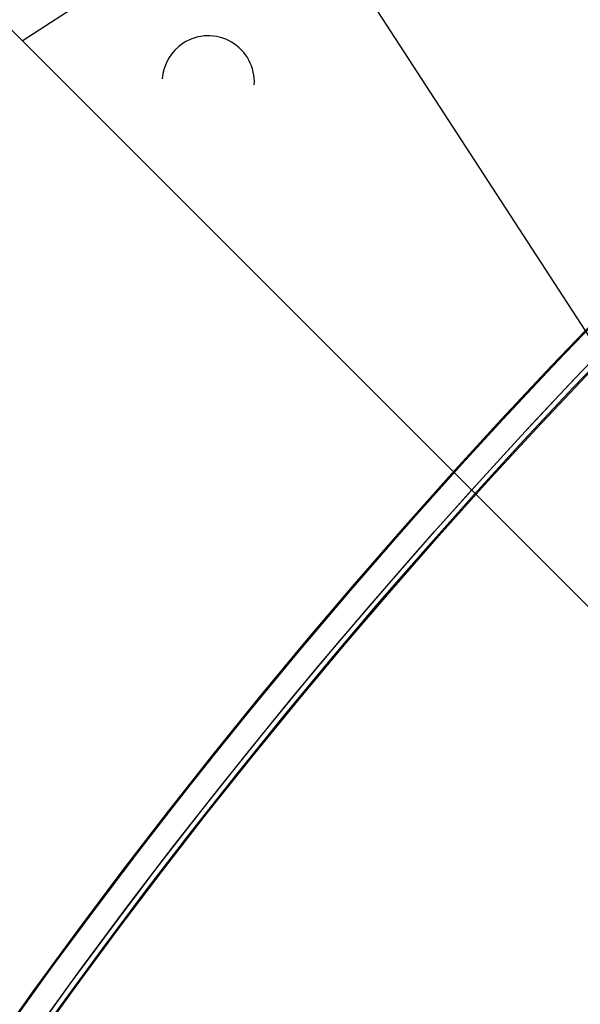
# Model space of a CAD drawing. Header units: millimetres. Extents: x -83 to 676, y -83 to 676.
# Tile 120 of 256: x 55 to 83, y 469 to 517. Entities that reach past the tile are written whole.
import ezdxf

# ---------------------------------------------------------------- set-up
doc = ezdxf.new("R2010")
doc.units = ezdxf.units.MM
doc.header["$MEASUREMENT"] = 0
doc.layers.add('IGES level 0', color=7, linetype='Continuous', true_color=0xff7878)

msp = doc.modelspace()

# ---------------------------------------------------------------- linework, layer by layer
at = {"layer": 'IGES level 0', "color": 140, "true_color": 0x00ccff}
for p, q in [((43.643, 562.659, 48), (92.92, 486.778, 48)), ((43.643, 562.659, 47), (92.92, 486.778, 47)), ((26.385, 545.402, 48), (88.964, 482.823, 48)), ((26.385, 545.402, 47), (88.964, 482.823, 47)), ((55.42, 516.367, 48), (81.142, 533.071, 48)), ((55.42, 516.367, 47), (81.142, 533.071, 47)), ((63.273, 516.247, 48), (63.273, 516.247, 47)), ((63.273, 516.247, 47), (63.273, 516.247, 48)), ((66.385, 515.585, 47), (66.385, 515.585, 48)), ((62.253, 514.501, 47), (62.253, 514.501, 48)), ((66.744, 514.218, 48), (66.744, 514.218, 47))]:
    msp.add_line(p, q, dxfattribs=at)
at = {"layer": 'IGES level 0', "color": 254, "true_color": 0xcad1ee}
for p, q in [((26.385, 545.402, 48), (88.964, 482.823, 48)), ((88.964, 482.823, 47), (26.385, 545.402, 47)), ((63.273, 516.247, 47), (63.273, 516.247, 48)), ((63.273, 516.247, 48), (63.273, 516.247, 47)), ((66.385, 515.585, 47), (66.385, 515.585, 48)), ((57.144, 514.642, 48), (57.144, 514.642, 47)), ((62.253, 514.501, 47), (62.253, 514.501, 48)), ((66.744, 514.218, 48), (66.744, 514.218, 47))]:
    msp.add_line(p, q, dxfattribs=at)
at = {"layer": 'IGES level 0', "color": 153, "true_color": 0x5393cf}
for centre, radius in [((296.5, 296.5), 296.5), ((296.5, 296.5, -1.2), 296.5), ((296.5, 296.5), 241), ((296.5, 296.5, -1.2), 241)]:
    msp.add_circle(centre, radius, dxfattribs=at)
at = {"layer": 'IGES level 0'}
for centre, radius in [((296.5, 296.5, 47), 296.5), ((296.5, 296.5), 296.5), ((296.5, 296.5, 47), 295.3), ((296.5, 296.5), 295.3)]:
    msp.add_circle(centre, radius, dxfattribs=at)
at = {"layer": 'IGES level 0', "color": 124, "true_color": 0x1aa180}
for centre, radius in [((296.5, 296.5, 47), 295), ((296.5, 296.5, 45.8), 295), ((296.5, 296.5, 47), 242.5), ((296.5, 296.5, 45.8), 242.5)]:
    msp.add_circle(centre, radius, dxfattribs=at)
at = {"layer": 'IGES level 0', "color": 31, "true_color": 0xffba87}
for centre, radius in [((296.5, 296.5), 242.2), ((296.5, 296.5, 47), 242.2), ((296.5, 296.5), 241), ((296.5, 296.5, 47), 241)]:
    msp.add_circle(centre, radius, dxfattribs=at)
at = {"layer": 'IGES level 0', "color": 6, "true_color": 0xff00ff, "extrusion": (-0.707107, 0.707107, -1.12283e-16)}
msp.add_arc((-419.314, 31.5, 369.1), 90, 360, 180, dxfattribs=at)
msp.add_arc((-419.314, 31.5, 369.1), 90, 360, 180, dxfattribs=at)
at = {"layer": 'IGES level 0', "color": 6, "true_color": 0xff00ff, "extrusion": (-0.707107, 0.707107, 1.12283e-16)}
msp.add_arc((-419.314, -43.5, 369.1), 90, 180, 360, dxfattribs=at)
msp.add_arc((-419.314, -43.5, 369.1), 90, 180, 360, dxfattribs=at)
at = {"layer": 'IGES level 0', "color": 6, "true_color": 0xff00ff, "extrusion": (-0.707107, 0.707107, 0)}
for centre, start, end in [((-419.314, -43.5, 368.8), 180, 0), ((-419.314, 31.5, 368.8), 0, 180)]:
    msp.add_arc(centre, 90, start, end, dxfattribs=at)
at = {"layer": 'IGES level 0', "color": 6, "true_color": 0xff00ff, "extrusion": (-0.707107, 0.707107, 6.45629e-15)}
msp.add_arc((-419.314, -43.5, 368.5), 90, 180, 0, dxfattribs=at)
at = {"layer": 'IGES level 0', "color": 6, "true_color": 0xff00ff, "extrusion": (-0.707107, 0.707107, -6.37208e-15)}
msp.add_arc((-419.314, 31.5, 368.5), 90, 0, 180, dxfattribs=at)
at = {"layer": 'IGES level 0', "color": 6, "true_color": 0xff00ff, "extrusion": (-0.707107, 0.707107, 8.42125e-17)}
msp.add_arc((-419.314, 31.5, 368.5), 90, 360, 180, dxfattribs=at)
at = {"layer": 'IGES level 0', "color": 6, "true_color": 0xff00ff, "extrusion": (-0.707107, 0.707107, -5.61416e-17)}
msp.add_arc((-419.314, -43.5, 368.5), 90, 180, 360, dxfattribs=at)
at = {"layer": 'IGES level 0'}
for centre, radius in [((296.5, 296.5), 296.5), ((296.5, 296.5, 47), 296.5), ((296.5, 296.5, 23.5), 296.5), ((296.5, 296.5, 47), 295.3), ((296.5, 296.5), 295.3), ((296.5, 296.5, 23.5), 295.3)]:
    msp.add_arc(centre, radius, 45, 225, dxfattribs=at)
at = {"layer": 'IGES level 0', "color": 153, "true_color": 0x5393cf}
for centre, radius in [((296.5, 296.5, -1.2), 296.5), ((296.5, 296.5), 296.5), ((296.5, 296.5, -0.6), 296.5), ((296.5, 296.5, -1.2), 241), ((296.5, 296.5), 241), ((296.5, 296.5, -0.6), 241)]:
    msp.add_arc(centre, radius, 345, 165, dxfattribs=at)
at = {"layer": 'IGES level 0', "color": 124, "true_color": 0x1aa180}
for centre, radius in [((296.5, 296.5, 45.8), 295), ((296.5, 296.5, 47), 295), ((296.5, 296.5, 46.4), 295), ((296.5, 296.5, 45.8), 242.5), ((296.5, 296.5, 47), 242.5), ((296.5, 296.5, 46.4), 242.5)]:
    msp.add_arc(centre, radius, 345, 165, dxfattribs=at)
at = {"layer": 'IGES level 0', "color": 140, "true_color": 0x00ccff}
for centre, start, end in [((64.498, 514.36, 47), 123, 176.3861), ((64.498, 514.36, 48), 123, 176.3861), ((64.498, 514.36, 47.5), 123, 176.3861), ((64.498, 514.36, 47), 356.3859, 123), ((64.498, 514.36, 48), 356.3859, 123), ((64.498, 514.36, 47.5), 356.3859, 123)]:
    msp.add_arc(centre, 2.25, start, end, dxfattribs=at)
at = {"layer": 'IGES level 0', "color": 254, "true_color": 0xcad1ee}
for centre, start, end in [((64.498, 514.36, 48), 123, 176.3859), ((64.498, 514.36, 47), 123, 176.3859), ((64.498, 514.36, 47.5), 123, 176.3859), ((64.498, 514.36, 48), 356.3861, 123), ((64.498, 514.36, 47), 356.3861, 123), ((64.498, 514.36, 47.5), 356.3861, 123)]:
    msp.add_arc(centre, 2.25, start, end, dxfattribs=at)

doc.saveas('drawing.dxf')
